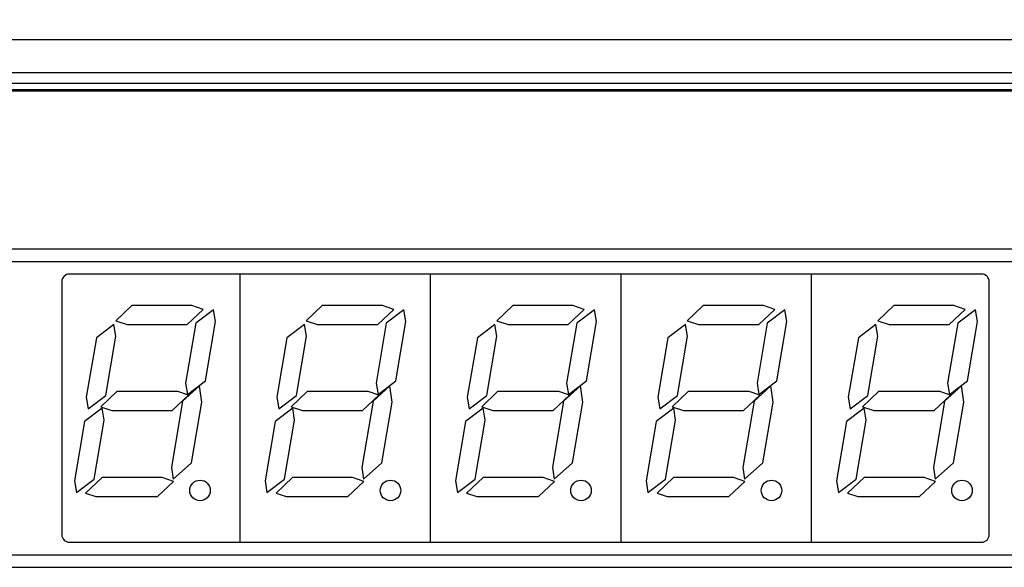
# Model space of a CAD drawing. Extents: x 101 to 1769, y -117 to 553.
# Tile 55 of 60: x 1338 to 1378, y 403 to 425. Entities that reach past the tile are written whole.
import ezdxf

# ---------------------------------------------------------------- set-up
doc = ezdxf.new("R2010")
doc.units = 0
doc.header["$LTSCALE"] = 23.1
doc.header["$MEASUREMENT"] = 0
doc.layers.get('0').update_dxf_attribs({"linetype": 'CONTINUOUS'})
doc.layers.get('Defpoints').update_dxf_attribs({"linetype": 'CONTINUOUS'})
doc.layers.add('AM_5', color=3, linetype='CONTINUOUS', lineweight=15)
doc.dimstyles.get("Standard").update_dxf_attribs({"dimtxt": 3, "dimasz": 2.5, "dimexe": 2, "dimexo": 2, "dimgap": 0.5, "dimtad": 1, "dimdec": 1, "dimzin": 0, "dimdsep": 46, "dimtxsty": 'Standard', "dimcen": 3, "dimadec": 0, "dimazin": 0, "dimtfac": 1, "dimtdec": 1, "dimtofl": 0, "dimtmove": 1, "dimatfit": 3, "dimfxl": 0, "dimtolj": 1, "dimtzin": 0, "dimarcsym": 0})

# ---------------------------------------------------------------- blocks, each defined once
blk = doc.blocks.new('*D17')
at = {"layer": 'AM_5', "color": 0, "lineweight": -2}
for p, q in [((1296.159, 421.349), (1296.159, 449.628)), ((1387.323, 421.285), (1387.323, 449.628)), ((1298.659, 447.628), (1384.823, 447.628))]:
    blk.add_line(p, q, dxfattribs=at)
at = {"layer": 'AM_5', "color": 0}
for points in [[(1298.659, 448.045), (1298.659, 447.212), (1296.159, 447.628)], [(1384.823, 448.045), (1384.823, 447.212), (1387.323, 447.628)]]:
    blk.add_solid(points, dxfattribs=at)
at = {"layer": 'Defpoints', "color": 0}
for p in [(1387.323, 447.628), (1296.159, 419.349), (1387.323, 419.285)]:
    blk.add_point(p, dxfattribs=at)
at = {"layer": 'AM_5', "color": 0, "insert": (1341.741, 449.628), "char_height": 3, "attachment_point": 5}
blk.add_mtext('\\A1;91.2(3.58)', dxfattribs=at)
blk = doc.blocks.new('*D18')
at = {"layer": 'AM_5', "color": 0, "lineweight": -2}
for p, q in [((1287.859, 424.478), (1287.859, 467.875)), ((1397.859, 425.849), (1397.859, 467.875)), ((1290.359, 465.875), (1395.359, 465.875))]:
    blk.add_line(p, q, dxfattribs=at)
at = {"layer": 'AM_5', "color": 0}
for points in [[(1290.359, 466.292), (1290.359, 465.458), (1287.859, 465.875)], [(1395.359, 466.292), (1395.359, 465.458), (1397.859, 465.875)]]:
    blk.add_solid(points, dxfattribs=at)
at = {"layer": 'Defpoints', "color": 0}
for p in [(1397.859, 465.875), (1397.859, 423.849), (1287.859, 422.478)]:
    blk.add_point(p, dxfattribs=at)
at = {"layer": 'AM_5', "color": 0, "insert": (1342.859, 467.875), "char_height": 3, "attachment_point": 5}
blk.add_mtext('\\A1;110.0(4.33)', dxfattribs=at)

msp = doc.modelspace()

# ---------------------------------------------------------------- linework, layer by layer
at = {"color": 7, "linetype": 'Continuous'}
for p, q in [((1392.824, 423.889), (1312.974, 423.889)), ((1335.959, 422.581), (1391.359, 422.581)), ((1335.959, 422.148), (1391.359, 422.148)), ((1391.359, 421.889), (1335.959, 421.889)), ((1391.308, 421.838), (1335.959, 421.838)), ((1335.459, 415.538), (1391.808, 415.538)), ((1335.459, 415.038), (1391.808, 415.038)), ((1376.859, 414.538), (1340.459, 414.538)), ((1347.259, 414.538), (1347.259, 403.838)), ((1354.859, 414.538), (1354.859, 403.838)), ((1362.459, 414.538), (1362.459, 403.838)), ((1370.059, 414.538), (1370.059, 403.838)), ((1340.159, 414.238), (1340.159, 404.138)), ((1377.159, 404.138), (1377.159, 414.238)), ((1342.947, 413.279), (1342.309, 412.673)), ((1345.347, 413.279), (1342.947, 413.279)), ((1345.799, 413.125), (1345.347, 413.279)), ((1350.547, 413.279), (1349.909, 412.673)), ((1352.947, 413.279), (1350.547, 413.279)), ((1353.399, 413.125), (1352.947, 413.279)), ((1358.147, 413.279), (1357.509, 412.673)), ((1360.547, 413.279), (1358.147, 413.279)), ((1360.999, 413.125), (1360.547, 413.279)), ((1365.747, 413.279), (1365.109, 412.673)), ((1368.147, 413.279), (1365.747, 413.279)), ((1368.599, 413.125), (1368.147, 413.279)), ((1373.347, 413.279), (1372.709, 412.673)), ((1375.747, 413.279), (1373.347, 413.279)), ((1376.199, 413.125), (1375.747, 413.279)), ((1345.16, 412.519), (1345.799, 413.125)), ((1346.208, 413.114), (1345.505, 412.583)), ((1346.285, 412.642), (1346.208, 413.114)), ((1352.76, 412.519), (1353.399, 413.125)), ((1353.808, 413.114), (1353.105, 412.583)), ((1353.885, 412.642), (1353.808, 413.114)), ((1360.36, 412.519), (1360.999, 413.125)), ((1361.408, 413.114), (1360.705, 412.583)), ((1361.485, 412.642), (1361.408, 413.114)), ((1367.96, 412.519), (1368.599, 413.125)), ((1369.008, 413.114), (1368.305, 412.583)), ((1369.085, 412.642), (1369.008, 413.114)), ((1375.56, 412.519), (1376.199, 413.125)), ((1376.608, 413.114), (1375.905, 412.583)), ((1376.685, 412.642), (1376.608, 413.114)), ((1342.239, 412.529), (1341.537, 411.999)), ((1342.317, 412.055), (1342.239, 412.529)), ((1342.309, 412.673), (1342.76, 412.519)), ((1342.76, 412.519), (1345.16, 412.519)), ((1345.505, 412.583), (1345.099, 410.189)), ((1345.885, 410.276), (1346.285, 412.642)), ((1349.839, 412.529), (1349.137, 411.999)), ((1349.917, 412.055), (1349.839, 412.529)), ((1349.909, 412.673), (1350.36, 412.519)), ((1350.36, 412.519), (1352.76, 412.519)), ((1353.105, 412.583), (1352.699, 410.189)), ((1353.485, 410.276), (1353.885, 412.642)), ((1357.439, 412.529), (1356.737, 411.999)), ((1357.517, 412.055), (1357.439, 412.529)), ((1357.509, 412.673), (1357.96, 412.519)), ((1357.96, 412.519), (1360.36, 412.519)), ((1360.705, 412.583), (1360.299, 410.189)), ((1361.085, 410.276), (1361.485, 412.642)), ((1365.039, 412.529), (1364.337, 411.999)), ((1365.117, 412.055), (1365.039, 412.529)), ((1365.109, 412.673), (1365.56, 412.519)), ((1365.56, 412.519), (1367.96, 412.519)), ((1368.305, 412.583), (1367.899, 410.189)), ((1368.685, 410.276), (1369.085, 412.642)), ((1372.639, 412.529), (1371.937, 411.999)), ((1372.717, 412.055), (1372.639, 412.529)), ((1372.709, 412.673), (1373.16, 412.519)), ((1373.16, 412.519), (1375.56, 412.519)), ((1375.905, 412.583), (1375.499, 410.189)), ((1376.285, 410.276), (1376.685, 412.642)), ((1341.537, 411.999), (1341.136, 409.632)), ((1341.917, 409.692), (1342.317, 412.055)), ((1349.137, 411.999), (1348.736, 409.632)), ((1349.517, 409.692), (1349.917, 412.055)), ((1356.737, 411.999), (1356.336, 409.632)), ((1357.117, 409.692), (1357.517, 412.055)), ((1364.337, 411.999), (1363.936, 409.632)), ((1364.717, 409.692), (1365.117, 412.055)), ((1371.937, 411.999), (1371.536, 409.632)), ((1372.317, 409.692), (1372.717, 412.055)), ((1345.099, 410.189), (1345.173, 409.739)), ((1345.173, 409.739), (1345.885, 410.276)), ((1352.699, 410.189), (1352.773, 409.739)), ((1352.773, 409.739), (1353.485, 410.276)), ((1360.299, 410.189), (1360.373, 409.739)), ((1360.373, 409.739), (1361.085, 410.276)), ((1367.899, 410.189), (1367.973, 409.739)), ((1367.973, 409.739), (1368.685, 410.276)), ((1375.499, 410.189), (1375.573, 409.739)), ((1375.573, 409.739), (1376.285, 410.276)), ((1342.347, 409.849), (1341.709, 409.243)), ((1344.787, 409.849), (1342.347, 409.849)), ((1345.209, 409.705), (1344.787, 409.849)), ((1345.647, 410.074), (1344.978, 409.473)), ((1345.742, 409.432), (1345.647, 410.074)), ((1349.947, 409.849), (1349.309, 409.243)), ((1352.387, 409.849), (1349.947, 409.849)), ((1352.809, 409.705), (1352.387, 409.849)), ((1353.247, 410.074), (1352.578, 409.473)), ((1353.342, 409.432), (1353.247, 410.074)), ((1357.547, 409.849), (1356.909, 409.243)), ((1359.987, 409.849), (1357.547, 409.849)), ((1360.409, 409.705), (1359.987, 409.849)), ((1360.847, 410.074), (1360.178, 409.473)), ((1360.942, 409.432), (1360.847, 410.074)), ((1365.147, 409.849), (1364.509, 409.243)), ((1367.587, 409.849), (1365.147, 409.849)), ((1368.009, 409.705), (1367.587, 409.849)), ((1368.447, 410.074), (1367.778, 409.473)), ((1368.542, 409.432), (1368.447, 410.074)), ((1372.747, 409.849), (1372.109, 409.243)), ((1375.187, 409.849), (1372.747, 409.849)), ((1375.609, 409.705), (1375.187, 409.849)), ((1376.047, 410.074), (1375.378, 409.473)), ((1376.142, 409.432), (1376.047, 410.074)), ((1341.136, 409.632), (1341.214, 409.161)), ((1341.214, 409.161), (1341.917, 409.692)), ((1344.978, 409.473), (1344.529, 406.824)), ((1344.56, 409.089), (1345.209, 409.705)), ((1345.331, 407.007), (1345.742, 409.432)), ((1348.736, 409.632), (1348.814, 409.161)), ((1348.814, 409.161), (1349.517, 409.692)), ((1352.578, 409.473), (1352.129, 406.824)), ((1352.16, 409.089), (1352.809, 409.705)), ((1352.931, 407.007), (1353.342, 409.432)), ((1356.336, 409.632), (1356.414, 409.161)), ((1356.414, 409.161), (1357.117, 409.692)), ((1360.178, 409.473), (1359.729, 406.824)), ((1359.76, 409.089), (1360.409, 409.705)), ((1360.531, 407.007), (1360.942, 409.432)), ((1363.936, 409.632), (1364.014, 409.161)), ((1364.014, 409.161), (1364.717, 409.692)), ((1367.778, 409.473), (1367.329, 406.824)), ((1367.36, 409.089), (1368.009, 409.705)), ((1368.131, 407.007), (1368.542, 409.432)), ((1371.536, 409.632), (1371.614, 409.161)), ((1371.614, 409.161), (1372.317, 409.692)), ((1375.378, 409.473), (1374.929, 406.824)), ((1374.96, 409.089), (1375.609, 409.705)), ((1375.731, 407.007), (1376.142, 409.432)), ((1341.769, 409.189), (1341.067, 408.659)), ((1341.709, 409.243), (1342.16, 409.089)), ((1341.847, 408.715), (1341.769, 409.189)), ((1342.16, 409.089), (1344.56, 409.089)), ((1349.369, 409.189), (1348.667, 408.659)), ((1349.309, 409.243), (1349.76, 409.089)), ((1349.447, 408.715), (1349.369, 409.189)), ((1349.76, 409.089), (1352.16, 409.089)), ((1356.969, 409.189), (1356.267, 408.659)), ((1356.909, 409.243), (1357.36, 409.089)), ((1357.047, 408.715), (1356.969, 409.189)), ((1357.36, 409.089), (1359.76, 409.089)), ((1364.569, 409.189), (1363.867, 408.659)), ((1364.509, 409.243), (1364.96, 409.089)), ((1364.647, 408.715), (1364.569, 409.189)), ((1364.96, 409.089), (1367.36, 409.089)), ((1372.169, 409.189), (1371.467, 408.659)), ((1372.109, 409.243), (1372.56, 409.089)), ((1372.247, 408.715), (1372.169, 409.189)), ((1372.56, 409.089), (1374.96, 409.089)), ((1341.067, 408.659), (1340.666, 406.292)), ((1341.447, 406.352), (1341.847, 408.715)), ((1348.667, 408.659), (1348.266, 406.292)), ((1349.047, 406.352), (1349.447, 408.715)), ((1356.267, 408.659), (1355.866, 406.292)), ((1356.647, 406.352), (1357.047, 408.715)), ((1363.867, 408.659), (1363.466, 406.292)), ((1364.247, 406.352), (1364.647, 408.715)), ((1371.467, 408.659), (1371.066, 406.292)), ((1371.847, 406.352), (1372.247, 408.715)), ((1344.599, 406.349), (1345.331, 407.007)), ((1352.199, 406.349), (1352.931, 407.007)), ((1359.799, 406.349), (1360.531, 407.007)), ((1367.399, 406.349), (1368.131, 407.007)), ((1374.999, 406.349), (1375.731, 407.007)), ((1344.529, 406.824), (1344.599, 406.349)), ((1352.129, 406.824), (1352.199, 406.349)), ((1359.729, 406.824), (1359.799, 406.349)), ((1367.329, 406.824), (1367.399, 406.349)), ((1374.929, 406.824), (1374.999, 406.349)), ((1340.666, 406.292), (1340.744, 405.821)), ((1340.744, 405.821), (1341.447, 406.352)), ((1341.765, 406.419), (1341.109, 405.797)), ((1344.158, 406.419), (1341.765, 406.419)), ((1343.971, 405.659), (1344.609, 406.265)), ((1344.609, 406.265), (1344.158, 406.419)), ((1348.266, 406.292), (1348.344, 405.821)), ((1348.344, 405.821), (1349.047, 406.352)), ((1349.365, 406.419), (1348.709, 405.797)), ((1351.758, 406.419), (1349.365, 406.419)), ((1351.571, 405.659), (1352.209, 406.265)), ((1352.209, 406.265), (1351.758, 406.419)), ((1355.866, 406.292), (1355.944, 405.821)), ((1355.944, 405.821), (1356.647, 406.352)), ((1356.965, 406.419), (1356.309, 405.797)), ((1359.358, 406.419), (1356.965, 406.419)), ((1359.171, 405.659), (1359.809, 406.265)), ((1359.809, 406.265), (1359.358, 406.419)), ((1363.466, 406.292), (1363.544, 405.821)), ((1363.544, 405.821), (1364.247, 406.352)), ((1364.565, 406.419), (1363.909, 405.797)), ((1366.958, 406.419), (1364.565, 406.419)), ((1366.771, 405.659), (1367.409, 406.265)), ((1367.409, 406.265), (1366.958, 406.419)), ((1371.066, 406.292), (1371.144, 405.821)), ((1371.144, 405.821), (1371.847, 406.352)), ((1372.165, 406.419), (1371.509, 405.797)), ((1374.558, 406.419), (1372.165, 406.419)), ((1374.371, 405.659), (1375.009, 406.265)), ((1375.009, 406.265), (1374.558, 406.419)), ((1341.109, 405.797), (1341.511, 405.659)), ((1348.709, 405.797), (1349.111, 405.659)), ((1356.309, 405.797), (1356.711, 405.659)), ((1363.909, 405.797), (1364.311, 405.659)), ((1371.509, 405.797), (1371.911, 405.659)), ((1341.511, 405.659), (1343.971, 405.659)), ((1349.111, 405.659), (1351.571, 405.659)), ((1356.711, 405.659), (1359.171, 405.659)), ((1364.311, 405.659), (1366.771, 405.659)), ((1371.911, 405.659), (1374.371, 405.659)), ((1340.459, 403.838), (1376.859, 403.838)), ((1335.459, 403.338), (1391.808, 403.338)), ((1335.459, 402.838), (1391.808, 402.838))]:
    msp.add_line(p, q, dxfattribs=at)
for centre in [(1345.672, 405.905), (1353.272, 405.905), (1360.872, 405.905), (1368.472, 405.905), (1376.072, 405.905)]:
    msp.add_circle(centre, 0.41, dxfattribs=at)
for centre, start, end in [((1340.459, 414.238), 90, 180), ((1376.859, 414.238), 0, 90), ((1340.459, 404.138), 180, 270), ((1376.859, 404.138), 270, 0)]:
    msp.add_arc(centre, 0.3, start, end, dxfattribs=at)

# ---------------------------------------------------------------- dimensions: what is measured, and where the dimension line sits
at = {"layer": 'AM_5', "color": 7}
for base, p1, p2, text, picture, middle in [((1397.859, 465.875), (1287.859, 422.478), (1397.859, 423.849), '<>(4.33)', '*D18', (1342.859, 467.875)), ((1387.323, 447.628), (1296.159, 419.349), (1387.323, 419.285), '<>(3.58)', '*D17', (1341.741, 449.628))]:
    dim = msp.add_linear_dim(base=base, p1=p1, p2=p2, text=text, dimstyle='Standard', dxfattribs=at)
    dim.commit()
    dim.dimension.update_dxf_attribs({"geometry": picture, "text_midpoint": middle})

doc.saveas('drawing.dxf')
